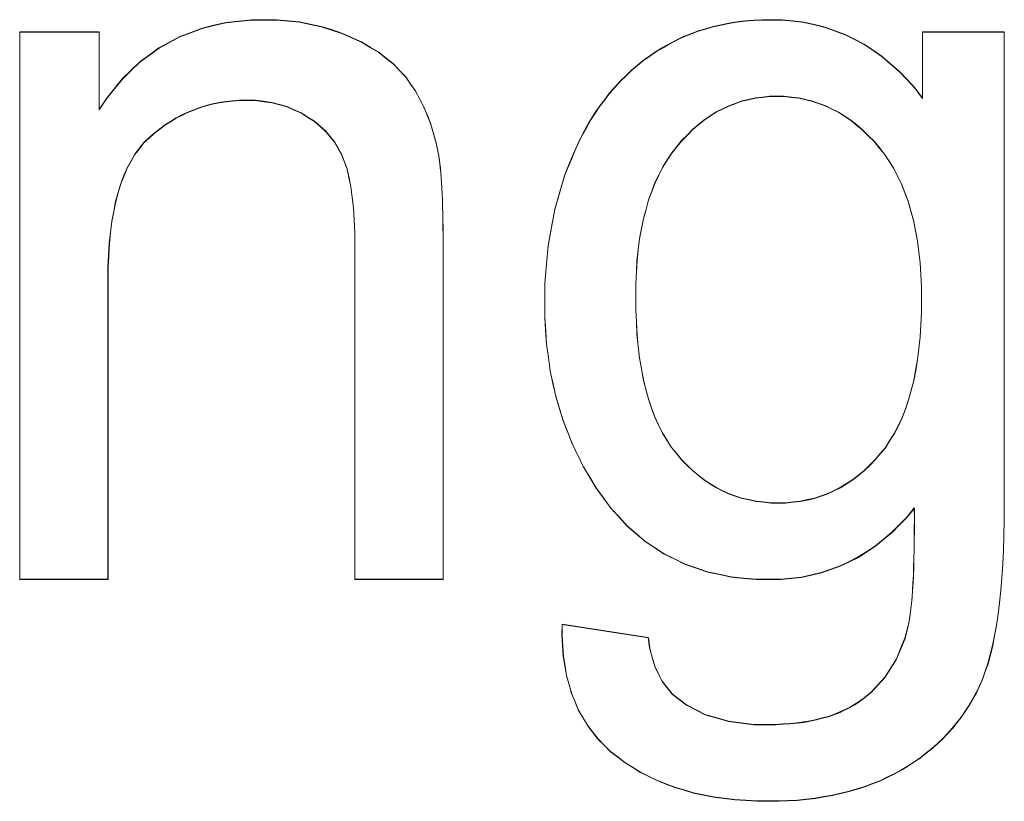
# Model space of a CAD drawing. Extents: x 229 to 926, y 37 to 878.
# Tile 125 of 163: x 355.47 to 358.73, y 828.79 to 831.38. Entities that reach past the tile are written whole.
import ezdxf
from ezdxf.lldxf.tags import DXFTag

# ---------------------------------------------------------------- set-up
doc = ezdxf.new("R2010")
doc.units = 0
doc.layers.get('0').update_dxf_attribs({"linetype": 'fein_strichliert', "lineweight": 13})
doc.layers.add('Beschriftung', color=7, linetype='Continuous', lineweight=25)
doc.layers.add('Beschriftung-A03CPAFWA9', color=7, linetype='Continuous', lineweight=25)
tags = doc.linetypes.add('fein_strichliert', pattern=[4, 1, -2, 1]).pattern_tags.tags
tags[8:9] = [DXFTag(74, 4), DXFTag(75, 0), DXFTag(340, '0'), DXFTag(46, 0.0), DXFTag(50, 0.0), DXFTag(44, 0.0), DXFTag(45, 0.0)]
tags[6:7] = [DXFTag(74, 4), DXFTag(75, 0), DXFTag(340, '0'), DXFTag(46, 0.0), DXFTag(50, 0.0), DXFTag(44, 0.0), DXFTag(45, 0.0)]
tags[4:5] = [DXFTag(74, 4), DXFTag(75, 0), DXFTag(340, '0'), DXFTag(46, 0.0), DXFTag(50, 0.0), DXFTag(44, 0.0), DXFTag(45, 0.0)]

# ---------------------------------------------------------------- blocks, each defined once
blk = doc.blocks.new('Referenz-A03CPAFUA9', base_point=(255.7277, 66.0323))
at = {"layer": 'Beschriftung', "color": 0, "lineweight": -2}
for p, q in [((356.0761, 831.3516), (356.1158, 831.3609)), ((356.1158, 831.3609), (356.1552, 831.3702)), ((356.1552, 831.3702), (356.1975, 831.3749)), ((356.1975, 831.3749), (356.2397, 831.3795)), ((356.2397, 831.3795), (356.2845, 831.3795)), ((356.2845, 831.3795), (356.3235, 831.3795)), ((356.3235, 831.3795), (356.3609, 831.3758)), ((356.3609, 831.3758), (356.3983, 831.3721)), ((356.3983, 831.3721), (356.4341, 831.3648)), ((356.4341, 831.3648), (356.4699, 831.3575)), ((356.4699, 831.3575), (356.5041, 831.3465)), ((357.7429, 831.3496), (357.7677, 831.3571)), ((357.7677, 831.3571), (357.7936, 831.3627)), ((357.7936, 831.3627), (357.8194, 831.3683)), ((357.8194, 831.3683), (357.8462, 831.372)), ((357.8462, 831.372), (357.873, 831.3758)), ((357.873, 831.3758), (357.9007, 831.3776)), ((357.9007, 831.3776), (357.9283, 831.3795)), ((357.9283, 831.3795), (357.957, 831.3795)), ((357.957, 831.3795), (357.9952, 831.3795)), ((357.9952, 831.3795), (358.0317, 831.3755)), ((358.0317, 831.3755), (358.0682, 831.3714)), ((358.0682, 831.3714), (358.103, 831.3633)), ((358.103, 831.3633), (358.1378, 831.3553)), ((358.1378, 831.3553), (358.1709, 831.3431)), ((355.4728, 829.5274), (355.4728, 831.3395)), ((355.4728, 831.3395), (355.7359, 831.3395)), ((355.7359, 831.3395), (355.7359, 831.0819)), ((355.968, 831.3052), (356.0023, 831.3237)), ((356.0023, 831.3237), (356.0393, 831.3376)), ((356.0393, 831.3376), (356.0761, 831.3516)), ((356.5041, 831.3465), (356.5384, 831.3354)), ((356.5384, 831.3354), (356.571, 831.3207)), ((357.6469, 831.3124), (357.67, 831.3235)), ((357.67, 831.3235), (357.694, 831.3329)), ((357.694, 831.3329), (357.7179, 831.3422)), ((357.7179, 831.3422), (357.7429, 831.3496)), ((358.1709, 831.3431), (358.204, 831.3309)), ((358.204, 831.3309), (358.2355, 831.3147)), ((358.4604, 831.1203), (358.4604, 831.3395)), ((358.4604, 831.3395), (358.7308, 831.3395)), ((358.7308, 831.3395), (358.7308, 829.7742)), ((355.9337, 831.2865), (355.968, 831.3052)), ((356.571, 831.3207), (356.6037, 831.3059)), ((356.6037, 831.3059), (356.6322, 831.289)), ((356.6322, 831.289), (356.6608, 831.272)), ((357.6017, 831.2881), (357.6238, 831.3011)), ((357.6238, 831.3011), (357.6469, 831.3124)), ((358.2355, 831.3147), (358.2669, 831.2985)), ((358.2669, 831.2985), (358.2967, 831.2782)), ((355.8705, 831.24), (355.9021, 831.2633)), ((355.9021, 831.2633), (355.9337, 831.2865)), ((356.6608, 831.272), (356.6852, 831.2527)), ((357.5371, 831.2452), (357.5583, 831.2601)), ((357.5583, 831.2601), (357.5796, 831.2751)), ((357.5796, 831.2751), (357.6017, 831.2881)), ((358.2967, 831.2782), (358.3265, 831.258)), ((358.3265, 831.258), (358.3547, 831.2337)), ((355.8414, 831.2121), (355.8705, 831.24)), ((356.6852, 831.2527), (356.7098, 831.2334)), ((356.7098, 831.2334), (356.7301, 831.2118)), ((357.4972, 831.2123), (357.5172, 831.2287)), ((357.5172, 831.2287), (357.5371, 831.2452)), ((358.3547, 831.2337), (358.3827, 831.2094)), ((355.8124, 831.1842), (355.8414, 831.2121)), ((356.7301, 831.2118), (356.7505, 831.1902)), ((357.4598, 831.1762), (357.4785, 831.1942)), ((357.4785, 831.1942), (357.4972, 831.2123)), ((358.3827, 831.2094), (358.4092, 831.1811)), ((355.786, 831.1516), (355.8124, 831.1842)), ((356.7505, 831.1902), (356.7666, 831.1663)), ((356.7666, 831.1663), (356.7829, 831.1424)), ((357.4423, 831.1565), (357.4598, 831.1762)), ((358.4092, 831.1811), (358.4357, 831.1527)), ((355.7597, 831.1192), (355.786, 831.1516)), ((356.7829, 831.1424), (356.7966, 831.1163)), ((357.4087, 831.1158), (357.4249, 831.1369)), ((357.4249, 831.1369), (357.4423, 831.1565)), ((357.954, 831.1261), (357.9307, 831.1235)), ((357.9784, 831.1261), (357.954, 831.1261)), ((358.003, 831.1261), (357.9784, 831.1261)), ((358.027, 831.1235), (358.003, 831.1261)), ((358.4357, 831.1527), (358.4604, 831.1203)), ((355.7359, 831.0819), (355.7597, 831.1192)), ((356.09, 831.0953), (356.069, 831.0894)), ((356.1109, 831.1011), (356.09, 831.0953)), ((356.1326, 831.105), (356.1109, 831.1011)), ((356.1544, 831.1089), (356.1326, 831.105)), ((356.1769, 831.1108), (356.1544, 831.1089)), ((356.1994, 831.1128), (356.1769, 831.1108)), ((356.2228, 831.1128), (356.1994, 831.1128)), ((356.252, 831.1128), (356.2228, 831.1128)), ((356.2793, 831.1093), (356.252, 831.1128)), ((356.3067, 831.1058), (356.2793, 831.1093)), ((356.3322, 831.0989), (356.3067, 831.1058)), ((356.3577, 831.092), (356.3322, 831.0989)), ((356.7966, 831.1163), (356.8105, 831.0902)), ((357.3776, 831.0719), (357.3926, 831.0946)), ((357.3926, 831.0946), (357.4087, 831.1158)), ((357.819, 831.0948), (357.7983, 831.0844)), ((357.8406, 831.1026), (357.819, 831.0948)), ((357.8622, 831.1105), (357.8406, 831.1026)), ((357.8848, 831.1157), (357.8622, 831.1105)), ((357.9072, 831.1208), (357.8848, 831.1157)), ((357.9307, 831.1235), (357.9072, 831.1208)), ((358.0508, 831.1208), (358.027, 831.1235)), ((358.0737, 831.1155), (358.0508, 831.1208)), ((358.0965, 831.1102), (358.0737, 831.1155)), ((358.1187, 831.1023), (358.0965, 831.1102)), ((358.1407, 831.0944), (358.1187, 831.1023)), ((358.1619, 831.0838), (358.1407, 831.0944)), ((356.0093, 831.0641), (355.9901, 831.0544)), ((356.0287, 831.0739), (356.0093, 831.0641)), ((356.0489, 831.0816), (356.0287, 831.0739)), ((356.069, 831.0894), (356.0489, 831.0816)), ((356.3812, 831.0816), (356.3577, 831.092)), ((356.4048, 831.0712), (356.3812, 831.0816)), ((356.4265, 831.0573), (356.4048, 831.0712)), ((356.8105, 831.0902), (356.8219, 831.0619)), ((356.8219, 831.0619), (356.8332, 831.0335)), ((357.3627, 831.0492), (357.3776, 831.0719)), ((357.7579, 831.0611), (357.7381, 831.048)), ((357.7776, 831.074), (357.7579, 831.0611)), ((357.7983, 831.0844), (357.7776, 831.074)), ((358.1829, 831.0732), (358.1619, 831.0838)), ((358.2032, 831.06), (358.1829, 831.0732)), ((355.9529, 831.031), (355.9351, 831.0174)), ((355.9715, 831.0428), (355.9529, 831.031)), ((355.9901, 831.0544), (355.9715, 831.0428)), ((356.4483, 831.0435), (356.4265, 831.0573)), ((356.4666, 831.0273), (356.4483, 831.0435)), ((356.8332, 831.0335), (356.8421, 831.0029)), ((357.349, 831.0249), (357.3627, 831.0492)), ((357.7193, 831.0324), (357.7004, 831.0168)), ((357.7381, 831.048), (357.7193, 831.0324)), ((358.2234, 831.0469), (358.2032, 831.06)), ((358.2428, 831.031), (358.2234, 831.0469)), ((358.262, 831.0152), (358.2428, 831.031)), ((355.9175, 831.0039), (355.9005, 830.9883)), ((355.9351, 831.0174), (355.9175, 831.0039)), ((356.485, 831.0111), (356.4666, 831.0273)), ((356.5002, 830.9925), (356.485, 831.0111)), ((356.8421, 831.0029), (356.8511, 830.9723)), ((357.323, 830.9748), (357.3353, 831.0006)), ((357.3353, 831.0006), (357.349, 831.0249)), ((357.6825, 830.9986), (357.6645, 830.9804)), ((357.7004, 831.0168), (357.6825, 830.9986)), ((358.2805, 830.9967), (358.262, 831.0152)), ((358.299, 830.9782), (358.2805, 830.9967)), ((355.8836, 830.9727), (355.8687, 830.9537)), ((355.9005, 830.9883), (355.8836, 830.9727)), ((356.5154, 830.974), (356.5002, 830.9925)), ((356.5271, 830.9532), (356.5154, 830.974)), ((356.8511, 830.9723), (356.8576, 830.9395)), ((357.3105, 830.949), (357.323, 830.9748)), ((357.6645, 830.9804), (357.6475, 830.9596)), ((358.3165, 830.9571), (358.299, 830.9782)), ((355.8539, 830.9347), (355.8412, 830.9121)), ((355.8687, 830.9537), (355.8539, 830.9347)), ((356.539, 830.9322), (356.5271, 830.9532)), ((356.5475, 830.909), (356.539, 830.9322)), ((356.8576, 830.9395), (356.8596, 830.9288)), ((357.2994, 830.9216), (357.3105, 830.949)), ((357.6305, 830.9389), (357.6156, 830.9155)), ((357.6475, 830.9596), (357.6305, 830.9389)), ((358.334, 830.9359), (358.3165, 830.9571)), ((358.3494, 830.9122), (358.334, 830.9359)), ((355.8412, 830.9121), (355.8285, 830.8896)), ((356.556, 830.8857), (356.5475, 830.909)), ((356.8596, 830.9288), (356.8614, 830.9161)), ((356.8614, 830.9161), (356.8631, 830.9035)), ((356.8631, 830.9035), (356.8647, 830.8888)), ((357.277, 830.8668), (357.2994, 830.9216)), ((357.6156, 830.9155), (357.6007, 830.8921)), ((358.3647, 830.8886), (358.3494, 830.9122)), ((355.8285, 830.8896), (355.8179, 830.8636)), ((356.5624, 830.8566), (356.556, 830.8857)), ((356.8647, 830.8888), (356.8662, 830.8742)), ((356.8662, 830.8742), (356.8674, 830.8575)), ((357.2602, 830.8095), (357.277, 830.8668)), ((357.5879, 830.8663), (357.5751, 830.8404)), ((357.6007, 830.8921), (357.5879, 830.8663)), ((358.3779, 830.8623), (358.3647, 830.8886)), ((355.8073, 830.8375), (355.7989, 830.808)), ((355.8179, 830.8636), (355.8073, 830.8375)), ((356.5688, 830.8275), (356.5624, 830.8566)), ((356.8674, 830.8575), (356.8686, 830.8409)), ((356.8686, 830.8409), (356.8697, 830.8222)), ((357.5751, 830.8404), (357.5644, 830.8121)), ((358.391, 830.8361), (358.3779, 830.8623)), ((358.402, 830.8072), (358.391, 830.8361)), ((355.7989, 830.808), (355.7904, 830.7785)), ((356.5731, 830.7925), (356.5688, 830.8275)), ((356.8697, 830.8222), (356.8707, 830.8036)), ((356.8707, 830.8036), (356.8715, 830.7829)), ((357.2436, 830.7522), (357.2602, 830.8095)), ((357.5644, 830.8121), (357.5539, 830.7837)), ((358.413, 830.7785), (358.402, 830.8072)), ((355.7904, 830.7785), (355.784, 830.7455)), ((356.5773, 830.7574), (356.5731, 830.7925)), ((356.8715, 830.7829), (356.8722, 830.7623)), ((357.5539, 830.7837), (357.5454, 830.7528)), ((358.4217, 830.7471), (358.413, 830.7785)), ((355.784, 830.7455), (355.7776, 830.7126)), ((356.5794, 830.7165), (356.5773, 830.7574)), ((356.8722, 830.7623), (356.8727, 830.7397)), ((356.8727, 830.7397), (356.8733, 830.717)), ((357.2323, 830.6924), (357.2436, 830.7522)), ((357.5454, 830.7528), (357.5368, 830.722)), ((358.4304, 830.7157), (358.4217, 830.7471)), ((355.7776, 830.7126), (355.7734, 830.6761)), ((356.5816, 830.6754), (356.5794, 830.7165)), ((356.8733, 830.717), (356.8735, 830.6923)), ((357.5368, 830.722), (357.5304, 830.6886)), ((358.437, 830.6817), (358.4304, 830.7157)), ((355.7734, 830.6761), (355.7692, 830.6396)), ((356.5816, 830.6286), (356.5816, 830.6754)), ((356.8735, 830.6923), (356.8738, 830.6677)), ((357.2212, 830.6326), (357.2323, 830.6924)), ((357.5304, 830.6886), (357.524, 830.6551)), ((358.4436, 830.6478), (358.437, 830.6817)), ((355.7692, 830.6396), (355.7671, 830.5996)), ((356.8738, 830.6677), (356.8738, 830.641)), ((356.8738, 830.641), (356.8738, 829.5274)), ((357.524, 830.6551), (357.5198, 830.6192)), ((358.4481, 830.6114), (358.4436, 830.6478)), ((356.5816, 829.5274), (356.5816, 830.6286)), ((357.2156, 830.5703), (357.2212, 830.6326)), ((357.5198, 830.6192), (357.5155, 830.5832)), ((358.4524, 830.5749), (358.4481, 830.6114)), ((355.7671, 830.5996), (355.7649, 830.5596)), ((357.5155, 830.5832), (357.5134, 830.5448)), ((358.4546, 830.5358), (358.4524, 830.5749)), ((355.7649, 830.5596), (355.7649, 830.5161)), ((357.2101, 830.508), (357.2156, 830.5703)), ((357.5134, 830.5448), (357.5113, 830.5063)), ((355.7649, 830.5161), (355.7649, 829.5274)), ((357.2101, 830.4431), (357.2101, 830.508)), ((358.4568, 830.4967), (358.4546, 830.5358)), ((357.5113, 830.5063), (357.5113, 830.4654)), ((358.4568, 830.4552), (358.4568, 830.4967)), ((357.2101, 830.3961), (357.2101, 830.4431)), ((357.5113, 830.4654), (357.5113, 830.4208)), ((358.4568, 830.4117), (358.4568, 830.4552)), ((357.5113, 830.4208), (357.5134, 830.3792)), ((358.4547, 830.3709), (358.4568, 830.4117)), ((357.2131, 830.3506), (357.2101, 830.3961)), ((357.5134, 830.3792), (357.5155, 830.3376)), ((357.2161, 830.3052), (357.2131, 830.3506)), ((358.4526, 830.3303), (358.4547, 830.3709)), ((357.5155, 830.3376), (357.5197, 830.299)), ((358.4483, 830.2926), (358.4526, 830.3303)), ((357.2223, 830.2614), (357.2161, 830.3052)), ((357.5197, 830.299), (357.5238, 830.2605)), ((358.444, 830.2549), (358.4483, 830.2926)), ((357.2283, 830.2176), (357.2223, 830.2614)), ((357.5238, 830.2605), (357.5302, 830.2249)), ((358.4376, 830.2199), (358.444, 830.2549)), ((357.2374, 830.1756), (357.2283, 830.2176)), ((357.5302, 830.2249), (357.5365, 830.1893)), ((358.4313, 830.1851), (358.4376, 830.2199)), ((357.5365, 830.1893), (357.5449, 830.1568)), ((358.4227, 830.1532), (358.4313, 830.1851)), ((357.2466, 830.1335), (357.2374, 830.1756)), ((357.5449, 830.1568), (357.5533, 830.1242)), ((358.4142, 830.1212), (358.4227, 830.1532)), ((357.2588, 830.0931), (357.2466, 830.1335)), ((357.5533, 830.1242), (357.5638, 830.0948)), ((358.4036, 830.0921), (358.4142, 830.1212)), ((357.2709, 830.0527), (357.2588, 830.0931)), ((357.5638, 830.0948), (357.5744, 830.0652)), ((358.3929, 830.0631), (358.4036, 830.0921)), ((357.2862, 830.014), (357.2709, 830.0527)), ((357.5744, 830.0652), (357.587, 830.0387)), ((358.3802, 830.0369), (358.3929, 830.0631)), ((357.587, 830.0387), (357.5997, 830.0121)), ((358.3674, 830.0108), (358.3802, 830.0369)), ((357.3014, 829.9752), (357.2862, 830.014)), ((357.5997, 830.0121), (357.6144, 829.9887)), ((357.6144, 829.9887), (357.629, 829.9651)), ((358.3375, 829.9641), (358.3525, 829.9875)), ((358.3525, 829.9875), (358.3674, 830.0108)), ((357.3197, 829.9382), (357.3014, 829.9752)), ((357.629, 829.9651), (357.6459, 829.9447)), ((358.3205, 829.9438), (358.3375, 829.9641)), ((357.338, 829.9012), (357.3197, 829.9382)), ((357.6459, 829.9447), (357.6627, 829.9242)), ((357.6627, 829.9242), (357.6806, 829.9063)), ((358.2855, 829.9056), (358.3035, 829.9235)), ((358.3035, 829.9235), (358.3205, 829.9438)), ((357.3593, 829.8658), (357.338, 829.9012)), ((357.6806, 829.9063), (357.6985, 829.8883)), ((357.6985, 829.8883), (357.7174, 829.873)), ((358.2483, 829.8725), (358.2674, 829.8878)), ((358.2674, 829.8878), (358.2855, 829.9056)), ((357.3806, 829.8305), (357.3593, 829.8658)), ((357.7174, 829.873), (357.7364, 829.8576)), ((357.7364, 829.8576), (357.7564, 829.8448)), ((358.2093, 829.8444), (358.2294, 829.8572)), ((358.2294, 829.8572), (358.2483, 829.8725)), ((357.405, 829.7968), (357.3806, 829.8305)), ((357.7564, 829.8448), (357.7765, 829.832)), ((357.7765, 829.832), (357.7975, 829.8218)), ((358.1681, 829.8215), (358.1892, 829.8318)), ((358.1892, 829.8318), (358.2093, 829.8444)), ((357.4294, 829.7631), (357.405, 829.7968)), ((357.7975, 829.8218), (357.8186, 829.8115)), ((357.8186, 829.8115), (357.8407, 829.8039)), ((357.8407, 829.8039), (357.8629, 829.7961)), ((357.8629, 829.7961), (357.8861, 829.791)), ((357.8861, 829.791), (357.9094, 829.7859)), ((358.0566, 829.7859), (358.0797, 829.791)), ((358.0797, 829.791), (358.1028, 829.796)), ((358.1028, 829.796), (358.1249, 829.8037)), ((358.1249, 829.8037), (358.147, 829.8114)), ((358.147, 829.8114), (358.1681, 829.8215)), ((357.4562, 829.7337), (357.4294, 829.7631)), ((357.9094, 829.7859), (357.9336, 829.7834)), ((357.9336, 829.7834), (357.9578, 829.7807)), ((357.9578, 829.7807), (357.9833, 829.7807)), ((357.9833, 829.7807), (358.0084, 829.7807)), ((358.0084, 829.7807), (358.0325, 829.7834)), ((358.0325, 829.7834), (358.0566, 829.7859)), ((358.4332, 829.7636), (358.4092, 829.7341)), ((358.4334, 829.7262), (358.4332, 829.7636)), ((358.7308, 829.7742), (358.7308, 829.7213)), ((357.4831, 829.7042), (357.4562, 829.7337)), ((358.4092, 829.7341), (358.3838, 829.7083)), ((358.4332, 829.6919), (358.4334, 829.7262)), ((357.5125, 829.679), (357.4831, 829.7042)), ((358.3838, 829.7083), (358.3583, 829.6825)), ((358.7308, 829.7213), (358.7295, 829.6723)), ((357.5419, 829.6536), (357.5125, 829.679)), ((358.3315, 829.6602), (358.3046, 829.6381)), ((358.3583, 829.6825), (358.3315, 829.6602)), ((358.433, 829.6577), (358.4332, 829.6919)), ((358.7295, 829.6723), (358.7283, 829.6233)), ((357.5738, 829.6326), (357.5419, 829.6536)), ((357.6057, 829.6115), (357.5738, 829.6326)), ((358.3046, 829.6381), (358.2762, 829.6197)), ((358.4325, 829.6267), (358.433, 829.6577)), ((357.6401, 829.5947), (357.6057, 829.6115)), ((357.6745, 829.5779), (357.6401, 829.5947)), ((358.2479, 829.6012), (358.218, 829.5864)), ((358.2762, 829.6197), (358.2479, 829.6012)), ((358.431, 829.568), (358.4319, 829.5957)), ((358.4319, 829.5957), (358.4325, 829.6267)), ((358.7283, 829.6233), (358.7257, 829.5781)), ((357.7115, 829.5653), (357.6745, 829.5779)), ((357.7484, 829.5526), (357.7115, 829.5653)), ((358.1882, 829.5717), (358.1568, 829.5606)), ((358.218, 829.5864), (358.1882, 829.5717)), ((358.4301, 829.5401), (358.431, 829.568)), ((358.7257, 829.5781), (358.7231, 829.5329)), ((357.7878, 829.5442), (357.7484, 829.5526)), ((357.8273, 829.5358), (357.7878, 829.5442)), ((357.8692, 829.5315), (357.8273, 829.5358)), ((357.9111, 829.5274), (357.8692, 829.5315)), ((358.0256, 829.5311), (357.9913, 829.5274)), ((358.0599, 829.5348), (358.0256, 829.5311)), ((358.0926, 829.5421), (358.0599, 829.5348)), ((358.1254, 829.5495), (358.0926, 829.5421)), ((358.1568, 829.5606), (358.1254, 829.5495)), ((358.4288, 829.5156), (358.4301, 829.5401)), ((358.7231, 829.5329), (358.7193, 829.4917)), ((355.7649, 829.5274), (355.4728, 829.5274)), ((356.8738, 829.5274), (356.5816, 829.5274)), ((357.9556, 829.5274), (357.9111, 829.5274)), ((357.9913, 829.5274), (357.9556, 829.5274)), ((358.4274, 829.4911), (358.4288, 829.5156)), ((358.4241, 829.4483), (358.4257, 829.4697)), ((358.4257, 829.4697), (358.4274, 829.4911)), ((358.7193, 829.4917), (358.7154, 829.4503)), ((358.4219, 829.4302), (358.4241, 829.4483)), ((358.7154, 829.4503), (358.7103, 829.4129)), ((358.4174, 829.3971), (358.4199, 829.4121)), ((358.4199, 829.4121), (358.4219, 829.4302)), ((358.7103, 829.4129), (358.7051, 829.3754)), ((357.2673, 829.3421), (357.268, 829.3787)), ((357.268, 829.3787), (357.553, 829.3349)), ((358.4023, 829.3322), (358.412, 829.3705)), ((358.412, 829.3705), (358.4149, 829.3822)), ((358.4149, 829.3822), (358.4174, 829.3971)), ((358.7051, 829.3754), (358.6988, 829.3418)), ((357.2696, 829.3077), (357.2673, 829.3421)), ((357.553, 829.3349), (357.5575, 829.3003)), ((358.6988, 829.3418), (358.6924, 829.3082)), ((357.2718, 829.2733), (357.2696, 829.3077)), ((358.3881, 829.2982), (358.4023, 829.3322)), ((358.6924, 829.3082), (358.6846, 829.2785)), ((357.2771, 829.2413), (357.2718, 829.2733)), ((357.5575, 829.3003), (357.5659, 829.2702)), ((357.5659, 829.2702), (357.5743, 829.2403)), ((358.3739, 829.2642), (358.3881, 829.2982)), ((358.6846, 829.2785), (358.6769, 829.2487)), ((357.2825, 829.2092), (357.2771, 829.2413)), ((357.5743, 829.2403), (357.5868, 829.215)), ((358.3552, 829.2343), (358.3739, 829.2642)), ((358.6769, 829.2487), (358.668, 829.2228)), ((357.2909, 829.1795), (357.2825, 829.2092)), ((357.5868, 829.215), (357.5991, 829.1898)), ((358.3134, 829.1791), (358.3365, 829.2046)), ((358.3365, 829.2046), (358.3552, 829.2343)), ((358.668, 829.2228), (358.659, 829.1969)), ((357.2994, 829.1497), (357.2909, 829.1795)), ((357.5991, 829.1898), (357.6155, 829.1692)), ((358.2903, 829.1535), (358.3134, 829.1791)), ((358.6487, 829.1748), (358.6385, 829.1527)), ((358.659, 829.1969), (358.6487, 829.1748)), ((357.3108, 829.1223), (357.2994, 829.1497)), ((357.6155, 829.1692), (357.6318, 829.1486)), ((357.6318, 829.1486), (357.652, 829.1328)), ((358.2627, 829.1323), (358.2903, 829.1535)), ((358.6385, 829.1527), (358.6267, 829.1319)), ((357.3222, 829.0948), (357.3108, 829.1223)), ((357.652, 829.1328), (357.6793, 829.1114)), ((357.6793, 829.1114), (357.7115, 829.0954)), ((358.2184, 829.103), (358.2336, 829.1123)), ((358.2336, 829.1123), (358.2489, 829.1216)), ((358.2489, 829.1216), (358.2627, 829.1323)), ((358.6149, 829.111), (358.6017, 829.0913)), ((358.6267, 829.1319), (358.6149, 829.111)), ((357.3368, 829.0697), (357.3222, 829.0948)), ((357.7115, 829.0954), (357.7436, 829.0792)), ((357.7436, 829.0792), (357.7807, 829.0686)), ((358.1291, 829.0684), (358.1487, 829.0737)), ((358.1487, 829.0737), (358.1668, 829.0804)), ((358.1668, 829.0804), (358.1849, 829.0871)), ((358.1849, 829.0871), (358.2017, 829.0951)), ((358.2017, 829.0951), (358.2184, 829.103)), ((358.6017, 829.0913), (358.5884, 829.0714)), ((357.3514, 829.0445), (357.3368, 829.0697)), ((357.369, 829.0217), (357.3514, 829.0445)), ((357.7807, 829.0686), (357.8179, 829.0579)), ((357.8179, 829.0579), (357.86, 829.0525)), ((357.86, 829.0525), (357.9021, 829.0472)), ((357.9021, 829.0472), (357.9493, 829.0472)), ((357.9493, 829.0472), (357.9746, 829.0472)), ((357.9746, 829.0472), (357.9986, 829.0485)), ((357.9986, 829.0485), (358.0225, 829.0499)), ((358.0225, 829.0499), (358.045, 829.0524)), ((358.045, 829.0524), (358.0674, 829.0551)), ((358.0674, 829.0551), (358.0885, 829.0591)), ((358.0885, 829.0591), (358.1095, 829.0631)), ((358.1095, 829.0631), (358.1291, 829.0684)), ((358.5737, 829.0529), (358.559, 829.0343)), ((358.5884, 829.0714), (358.5737, 829.0529)), ((357.3866, 828.9989), (357.369, 829.0217)), ((358.5427, 829.0169), (358.5265, 828.9994)), ((358.559, 829.0343), (358.5427, 829.0169)), ((357.4073, 828.9783), (357.3866, 828.9989)), ((357.428, 828.9578), (357.4073, 828.9783)), ((358.5087, 828.9832), (358.4909, 828.9669)), ((358.5265, 828.9994), (358.5087, 828.9832)), ((357.4518, 828.9395), (357.428, 828.9578)), ((358.4717, 828.9518), (358.4524, 828.9367)), ((358.4909, 828.9669), (358.4717, 828.9518)), ((357.4756, 828.9213), (357.4518, 828.9395)), ((357.5011, 828.9054), (357.4756, 828.9213)), ((358.4317, 828.9227), (358.4109, 828.9088)), ((358.4524, 828.9367), (358.4317, 828.9227)), ((357.5268, 828.8895), (357.5011, 828.9054)), ((357.5542, 828.8757), (357.5268, 828.8895)), ((358.3665, 828.8833), (358.3429, 828.872)), ((358.3887, 828.896), (358.3665, 828.8833)), ((358.4109, 828.9088), (358.3887, 828.896)), ((357.5817, 828.8621), (357.5542, 828.8757)), ((357.6111, 828.8507), (357.5817, 828.8621)), ((357.6404, 828.8393), (357.6111, 828.8507)), ((358.2945, 828.8513), (358.2698, 828.8417)), ((358.3194, 828.8609), (358.2945, 828.8513)), ((358.3429, 828.872), (358.3194, 828.8609)), ((357.6716, 828.8302), (357.6404, 828.8393)), ((357.7027, 828.8211), (357.6716, 828.8302)), ((357.7358, 828.8142), (357.7027, 828.8211)), ((357.7688, 828.8074), (357.7358, 828.8142)), ((358.1628, 828.8129), (358.1342, 828.8081)), ((358.1902, 828.8193), (358.1628, 828.8129)), ((358.2176, 828.8257), (358.1902, 828.8193)), ((358.2436, 828.8337), (358.2176, 828.8257)), ((358.2698, 828.8417), (358.2436, 828.8337)), ((357.8038, 828.8029), (357.7688, 828.8074)), ((357.8387, 828.7984), (357.8038, 828.8029)), ((357.8754, 828.796), (357.8387, 828.7984)), ((357.9121, 828.7937), (357.8754, 828.796)), ((357.9507, 828.7937), (357.9121, 828.7937)), ((357.9833, 828.7937), (357.9507, 828.7937)), ((358.0144, 828.7953), (357.9833, 828.7937)), ((358.0457, 828.7969), (358.0144, 828.7953)), ((358.0756, 828.8001), (358.0457, 828.7969)), ((358.1055, 828.8033), (358.0756, 828.8001)), ((358.1342, 828.8081), (358.1055, 828.8033))]:
    blk.add_line(p, q, dxfattribs=at)
blk = doc.blocks.new('Referenz-A03CPAG8A9', base_point=(281.5986, 66.0323))
at = {"layer": 'Beschriftung-A03CPAFWA9', "color": 0, "lineweight": -2}
for p, q in [((356.0764, 831.3505), (356.1161, 831.3598)), ((356.1161, 831.3598), (356.1555, 831.369)), ((356.1555, 831.369), (356.1978, 831.3737)), ((356.1978, 831.3737), (356.24, 831.3783)), ((356.24, 831.3783), (356.2848, 831.3783)), ((356.2848, 831.3783), (356.3238, 831.3783)), ((356.3238, 831.3783), (356.3612, 831.3747)), ((356.3612, 831.3747), (356.3986, 831.371)), ((356.3986, 831.371), (356.4344, 831.3637)), ((356.4344, 831.3637), (356.4702, 831.3563)), ((356.4702, 831.3563), (356.5044, 831.3453)), ((357.7432, 831.3485), (357.768, 831.3559)), ((357.768, 831.3559), (357.7939, 831.3616)), ((357.7939, 831.3616), (357.8197, 831.3672)), ((357.8197, 831.3672), (357.8465, 831.3709)), ((357.8465, 831.3709), (357.8733, 831.3746)), ((357.8733, 831.3746), (357.901, 831.3765)), ((357.901, 831.3765), (357.9286, 831.3783)), ((357.9286, 831.3783), (357.9573, 831.3783)), ((357.9573, 831.3783), (357.9954, 831.3783)), ((357.9954, 831.3783), (358.0319, 831.3743)), ((358.0319, 831.3743), (358.0684, 831.3702)), ((358.0684, 831.3702), (358.1032, 831.3622)), ((358.1032, 831.3622), (358.1381, 831.3541)), ((358.1381, 831.3541), (358.1712, 831.3419)), ((355.4731, 829.5262), (355.4731, 831.3384)), ((355.4731, 831.3384), (355.7362, 831.3384)), ((355.7362, 831.3384), (355.7362, 831.0808)), ((355.9683, 831.304), (356.0026, 831.3226)), ((356.0026, 831.3226), (356.0396, 831.3365)), ((356.0396, 831.3365), (356.0764, 831.3505)), ((356.5044, 831.3453), (356.5387, 831.3342)), ((356.5387, 831.3342), (356.5713, 831.3196)), ((357.6472, 831.3112), (357.6702, 831.3224)), ((357.6702, 831.3224), (357.6942, 831.3317)), ((357.6942, 831.3317), (357.7182, 831.3411)), ((357.7182, 831.3411), (357.7432, 831.3485)), ((358.1712, 831.3419), (358.2043, 831.3298)), ((358.2043, 831.3298), (358.2357, 831.3136)), ((358.4607, 831.1192), (358.4607, 831.3384)), ((358.4607, 831.3384), (358.7311, 831.3384)), ((358.7311, 831.3384), (358.7311, 829.7731)), ((355.934, 831.2853), (355.9683, 831.304)), ((356.5713, 831.3196), (356.604, 831.3048)), ((356.604, 831.3048), (356.6325, 831.2878)), ((357.602, 831.2869), (357.624, 831.3)), ((357.624, 831.3), (357.6472, 831.3112)), ((358.2357, 831.3136), (358.2672, 831.2974)), ((358.2672, 831.2974), (358.297, 831.2771)), ((355.8708, 831.2389), (355.9024, 831.2621)), ((355.9024, 831.2621), (355.934, 831.2853)), ((356.6325, 831.2878), (356.6611, 831.2708)), ((356.6611, 831.2708), (356.6855, 831.2515)), ((357.5374, 831.2441), (357.5586, 831.259)), ((357.5586, 831.259), (357.5799, 831.2739)), ((357.5799, 831.2739), (357.602, 831.2869)), ((358.297, 831.2771), (358.3268, 831.2568)), ((358.3268, 831.2568), (358.3549, 831.2326)), ((355.8417, 831.211), (355.8708, 831.2389)), ((356.6855, 831.2515), (356.71, 831.2322)), ((356.71, 831.2322), (356.7304, 831.2106)), ((357.4975, 831.2111), (357.5175, 831.2276)), ((357.5175, 831.2276), (357.5374, 831.2441)), ((358.3549, 831.2326), (358.383, 831.2082)), ((355.8127, 831.1831), (355.8417, 831.211)), ((356.7304, 831.2106), (356.7508, 831.1891)), ((357.4601, 831.175), (357.4788, 831.193)), ((357.4788, 831.193), (357.4975, 831.2111)), ((358.383, 831.2082), (358.4095, 831.1799)), ((355.7863, 831.1505), (355.8127, 831.1831)), ((356.7508, 831.1891), (356.7669, 831.1652)), ((356.7669, 831.1652), (356.7832, 831.1413)), ((357.4426, 831.1554), (357.4601, 831.175)), ((358.4095, 831.1799), (358.4359, 831.1516)), ((355.76, 831.118), (355.7863, 831.1505)), ((356.7832, 831.1413), (356.7969, 831.1152)), ((357.409, 831.1146), (357.4252, 831.1358)), ((357.4252, 831.1358), (357.4426, 831.1554)), ((358.4359, 831.1516), (358.4607, 831.1192)), ((355.7362, 831.0808), (355.76, 831.118)), ((356.0903, 831.0941), (356.0693, 831.0882)), ((356.1112, 831.0999), (356.0903, 831.0941)), ((356.1329, 831.1038), (356.1112, 831.0999)), ((356.1547, 831.1077), (356.1329, 831.1038)), ((356.1772, 831.1097), (356.1547, 831.1077)), ((356.1997, 831.1116), (356.1772, 831.1097)), ((356.223, 831.1116), (356.1997, 831.1116)), ((356.2523, 831.1116), (356.223, 831.1116)), ((356.2796, 831.1081), (356.2523, 831.1116)), ((356.307, 831.1047), (356.2796, 831.1081)), ((356.3325, 831.0978), (356.307, 831.1047)), ((356.358, 831.0908), (356.3325, 831.0978)), ((356.7969, 831.1152), (356.8108, 831.089)), ((357.3779, 831.0708), (357.3929, 831.0935)), ((357.3929, 831.0935), (357.409, 831.1146)), ((357.8193, 831.0937), (357.7986, 831.0833)), ((357.8409, 831.1015), (357.8193, 831.0937)), ((357.8624, 831.1093), (357.8409, 831.1015)), ((357.885, 831.1146), (357.8624, 831.1093)), ((357.9075, 831.1197), (357.885, 831.1146)), ((357.9309, 831.1224), (357.9075, 831.1197)), ((357.9543, 831.1249), (357.9309, 831.1224)), ((357.9787, 831.1249), (357.9543, 831.1249)), ((358.0033, 831.1249), (357.9787, 831.1249)), ((358.0272, 831.1223), (358.0033, 831.1249)), ((358.051, 831.1196), (358.0272, 831.1223)), ((358.0739, 831.1144), (358.051, 831.1196)), ((358.0968, 831.1091), (358.0739, 831.1144)), ((358.119, 831.1011), (358.0968, 831.1091)), ((358.141, 831.0933), (358.119, 831.1011)), ((356.0096, 831.0629), (355.9904, 831.0533)), ((356.029, 831.0727), (356.0096, 831.0629)), ((356.0492, 831.0804), (356.029, 831.0727)), ((356.0693, 831.0882), (356.0492, 831.0804)), ((356.3815, 831.0804), (356.358, 831.0908)), ((356.4051, 831.0701), (356.3815, 831.0804)), ((356.4268, 831.0562), (356.4051, 831.0701)), ((356.8108, 831.089), (356.8222, 831.0607)), ((357.3629, 831.048), (357.3779, 831.0708)), ((357.7779, 831.0729), (357.7582, 831.0599)), ((357.7986, 831.0833), (357.7779, 831.0729)), ((358.1621, 831.0827), (358.141, 831.0933)), ((358.1832, 831.0721), (358.1621, 831.0827)), ((358.2035, 831.0589), (358.1832, 831.0721)), ((355.9532, 831.0299), (355.9355, 831.0163)), ((355.9718, 831.0416), (355.9532, 831.0299)), ((355.9904, 831.0533), (355.9718, 831.0416)), ((356.4486, 831.0423), (356.4268, 831.0562)), ((356.4669, 831.0261), (356.4486, 831.0423)), ((356.8222, 831.0607), (356.8335, 831.0324)), ((356.8335, 831.0324), (356.8424, 831.0018)), ((357.3493, 831.0238), (357.3629, 831.048)), ((357.7196, 831.0313), (357.7007, 831.0157)), ((357.7384, 831.0469), (357.7196, 831.0313)), ((357.7582, 831.0599), (357.7384, 831.0469)), ((358.2237, 831.0457), (358.2035, 831.0589)), ((358.2431, 831.0298), (358.2237, 831.0457)), ((358.2623, 831.014), (358.2431, 831.0298)), ((355.9178, 831.0027), (355.9008, 830.9872)), ((355.9355, 831.0163), (355.9178, 831.0027)), ((356.4853, 831.0099), (356.4669, 831.0261)), ((356.5005, 830.9914), (356.4853, 831.0099)), ((356.8424, 831.0018), (356.8513, 830.9712)), ((357.3233, 830.9737), (357.3356, 830.9995)), ((357.3356, 830.9995), (357.3493, 831.0238)), ((357.6828, 830.9975), (357.6648, 830.9793)), ((357.7007, 831.0157), (357.6828, 830.9975)), ((358.2808, 830.9955), (358.2623, 831.014)), ((355.8839, 830.9715), (355.869, 830.9526)), ((355.9008, 830.9872), (355.8839, 830.9715)), ((356.5157, 830.9729), (356.5005, 830.9914)), ((356.5274, 830.952), (356.5157, 830.9729)), ((356.8513, 830.9712), (356.8579, 830.9383)), ((357.3108, 830.9479), (357.3233, 830.9737)), ((357.6648, 830.9793), (357.6478, 830.9585)), ((358.2993, 830.977), (358.2808, 830.9955)), ((358.3167, 830.9559), (358.2993, 830.977)), ((355.8542, 830.9335), (355.8415, 830.911)), ((355.869, 830.9526), (355.8542, 830.9335)), ((356.5393, 830.9311), (356.5274, 830.952)), ((356.5478, 830.9079), (356.5393, 830.9311)), ((356.8579, 830.9383), (356.8599, 830.9277)), ((357.2996, 830.9205), (357.3108, 830.9479)), ((357.6308, 830.9377), (357.6159, 830.9144)), ((357.6478, 830.9585), (357.6308, 830.9377)), ((358.3342, 830.9348), (358.3167, 830.9559)), ((358.3496, 830.9111), (358.3342, 830.9348)), ((355.8415, 830.911), (355.8288, 830.8884)), ((356.5563, 830.8846), (356.5478, 830.9079)), ((356.8599, 830.9277), (356.8617, 830.915)), ((356.8617, 830.915), (356.8634, 830.9023)), ((356.8634, 830.9023), (356.865, 830.8877)), ((357.2773, 830.8657), (357.2996, 830.9205)), ((357.6159, 830.9144), (357.601, 830.891)), ((358.365, 830.8874), (358.3496, 830.9111)), ((355.8288, 830.8884), (355.8182, 830.8624)), ((356.5627, 830.8555), (356.5563, 830.8846)), ((356.865, 830.8877), (356.8665, 830.873)), ((356.8665, 830.873), (356.8677, 830.8564)), ((357.2605, 830.8084), (357.2773, 830.8657)), ((357.601, 830.891), (357.5882, 830.8652)), ((358.3781, 830.8611), (358.365, 830.8874)), ((355.8076, 830.8364), (355.7992, 830.8069)), ((355.8182, 830.8624), (355.8076, 830.8364)), ((356.5691, 830.8263), (356.5627, 830.8555)), ((356.8677, 830.8564), (356.8689, 830.8398)), ((356.8689, 830.8398), (356.87, 830.8211)), ((357.5754, 830.8393), (357.5647, 830.811)), ((357.5882, 830.8652), (357.5754, 830.8393)), ((358.3913, 830.835), (358.3781, 830.8611)), ((358.4023, 830.8061), (358.3913, 830.835)), ((355.7992, 830.8069), (355.7907, 830.7774)), ((356.5734, 830.7913), (356.5691, 830.8263)), ((356.87, 830.8211), (356.871, 830.8024)), ((356.871, 830.8024), (356.8718, 830.7817)), ((357.2439, 830.751), (357.2605, 830.8084)), ((357.5647, 830.811), (357.5542, 830.7825)), ((358.4132, 830.7773), (358.4023, 830.8061)), ((355.7907, 830.7774), (355.7843, 830.7444)), ((356.5776, 830.7563), (356.5734, 830.7913)), ((356.8718, 830.7817), (356.8725, 830.7612)), ((357.5542, 830.7825), (357.5457, 830.7517)), ((358.422, 830.746), (358.4132, 830.7773)), ((355.7843, 830.7444), (355.7779, 830.7114)), ((356.5797, 830.7153), (356.5776, 830.7563)), ((356.8725, 830.7612), (356.873, 830.7385)), ((356.873, 830.7385), (356.8736, 830.7159)), ((357.2326, 830.6912), (357.2439, 830.751)), ((357.5457, 830.7517), (357.5371, 830.7208)), ((358.4307, 830.7145), (358.422, 830.746)), ((355.7779, 830.7114), (355.7737, 830.6749)), ((356.5819, 830.6743), (356.5797, 830.7153)), ((356.8736, 830.7159), (356.8738, 830.6912)), ((357.5371, 830.7208), (357.5307, 830.6874)), ((358.4373, 830.6806), (358.4307, 830.7145)), ((355.7737, 830.6749), (355.7695, 830.6384)), ((356.5819, 830.6275), (356.5819, 830.6743)), ((356.8738, 830.6912), (356.8741, 830.6666)), ((357.2215, 830.6315), (357.2326, 830.6912)), ((357.5307, 830.6874), (357.5243, 830.6539)), ((358.4439, 830.6467), (358.4373, 830.6806)), ((355.7695, 830.6384), (355.7674, 830.5984)), ((356.8741, 830.6666), (356.8741, 830.6399)), ((356.8741, 830.6399), (356.8741, 829.5262)), ((357.5243, 830.6539), (357.52, 830.618)), ((358.4483, 830.6102), (358.4439, 830.6467)), ((356.5819, 829.5262), (356.5819, 830.6275)), ((357.2158, 830.5691), (357.2215, 830.6315)), ((357.52, 830.618), (357.5158, 830.5821)), ((358.4527, 830.5737), (358.4483, 830.6102)), ((355.7674, 830.5984), (355.7652, 830.5585)), ((357.5158, 830.5821), (357.5137, 830.5436)), ((358.4549, 830.5347), (358.4527, 830.5737)), ((355.7652, 830.5585), (355.7652, 830.5149)), ((357.2104, 830.5069), (357.2158, 830.5691)), ((357.5137, 830.5436), (357.5116, 830.5052)), ((355.7652, 830.5149), (355.7652, 829.5262)), ((357.2104, 830.442), (357.2104, 830.5069)), ((358.4571, 830.4956), (358.4549, 830.5347)), ((357.5116, 830.5052), (357.5116, 830.4642)), ((358.4571, 830.454), (358.4571, 830.4956)), ((357.2104, 830.3949), (357.2104, 830.442)), ((357.5116, 830.4642), (357.5116, 830.4197)), ((358.4571, 830.4105), (358.4571, 830.454)), ((357.5116, 830.4197), (357.5137, 830.378)), ((358.455, 830.3698), (358.4571, 830.4105)), ((357.2134, 830.3495), (357.2104, 830.3949)), ((357.5137, 830.378), (357.5158, 830.3364)), ((357.2164, 830.3041), (357.2134, 830.3495)), ((358.4528, 830.3292), (358.455, 830.3698)), ((357.5158, 830.3364), (357.52, 830.2978)), ((358.4486, 830.2915), (358.4528, 830.3292)), ((357.2226, 830.2603), (357.2164, 830.3041)), ((357.52, 830.2978), (357.5241, 830.2593)), ((358.4443, 830.2537), (358.4486, 830.2915)), ((357.2285, 830.2165), (357.2226, 830.2603)), ((357.5241, 830.2593), (357.5305, 830.2238)), ((358.4379, 830.2188), (358.4443, 830.2537)), ((357.2377, 830.1745), (357.2285, 830.2165)), ((357.5305, 830.2238), (357.5368, 830.1882)), ((358.4315, 830.184), (358.4379, 830.2188)), ((357.5368, 830.1882), (357.5452, 830.1557)), ((358.423, 830.152), (358.4315, 830.184)), ((357.2468, 830.1324), (357.2377, 830.1745)), ((357.5452, 830.1557), (357.5536, 830.1231)), ((358.4144, 830.12), (358.423, 830.152)), ((357.2591, 830.092), (357.2468, 830.1324)), ((357.5536, 830.1231), (357.5641, 830.0936)), ((358.4038, 830.091), (358.4144, 830.12)), ((357.2712, 830.0516), (357.2591, 830.092)), ((357.5641, 830.0936), (357.5747, 830.064)), ((358.3932, 830.0619), (358.4038, 830.091)), ((357.2865, 830.0129), (357.2712, 830.0516)), ((357.5747, 830.064), (357.5873, 830.0375)), ((358.3805, 830.0358), (358.3932, 830.0619)), ((357.5873, 830.0375), (357.5999, 830.011)), ((358.3676, 830.0096), (358.3805, 830.0358)), ((357.3017, 829.9741), (357.2865, 830.0129)), ((357.5999, 830.011), (357.6146, 829.9875)), ((357.6146, 829.9875), (357.6293, 829.964)), ((358.3378, 829.963), (358.3527, 829.9863)), ((358.3527, 829.9863), (358.3676, 830.0096)), ((357.32, 829.9371), (357.3017, 829.9741)), ((357.6293, 829.964), (357.6462, 829.9436)), ((358.3208, 829.9427), (358.3378, 829.963)), ((357.3383, 829.9001), (357.32, 829.9371)), ((357.6462, 829.9436), (357.663, 829.9231)), ((357.663, 829.9231), (357.6809, 829.9051)), ((358.2858, 829.9045), (358.3038, 829.9224)), ((358.3038, 829.9224), (358.3208, 829.9427)), ((357.3596, 829.8647), (357.3383, 829.9001)), ((357.6809, 829.9051), (357.6988, 829.8872)), ((358.2677, 829.8866), (358.2858, 829.9045)), ((357.3809, 829.8293), (357.3596, 829.8647)), ((357.6988, 829.8872), (357.7177, 829.8718)), ((357.7177, 829.8718), (357.7367, 829.8564)), ((357.7367, 829.8564), (357.7567, 829.8437)), ((358.2096, 829.8433), (358.2296, 829.8561)), ((358.2296, 829.8561), (358.2486, 829.8714)), ((358.2486, 829.8714), (358.2677, 829.8866)), ((357.4052, 829.7957), (357.3809, 829.8293)), ((357.7567, 829.8437), (357.7768, 829.8309)), ((357.7768, 829.8309), (357.7978, 829.8207)), ((358.1684, 829.8204), (358.1895, 829.8306)), ((358.1895, 829.8306), (358.2096, 829.8433)), ((357.4296, 829.762), (357.4052, 829.7957)), ((357.7978, 829.8207), (357.8189, 829.8104)), ((357.8189, 829.8104), (357.841, 829.8027)), ((357.841, 829.8027), (357.8632, 829.795)), ((357.8632, 829.795), (357.8864, 829.7899)), ((358.08, 829.7898), (358.103, 829.7949)), ((358.103, 829.7949), (358.1252, 829.8025)), ((358.1252, 829.8025), (358.1473, 829.8102)), ((358.1473, 829.8102), (358.1684, 829.8204)), ((357.4565, 829.7325), (357.4296, 829.762)), ((357.8864, 829.7899), (357.9096, 829.7848)), ((357.9096, 829.7848), (357.9339, 829.7822)), ((357.9339, 829.7822), (357.9581, 829.7796)), ((357.9581, 829.7796), (357.9835, 829.7796)), ((357.9835, 829.7796), (358.0086, 829.7796)), ((358.0086, 829.7796), (358.0327, 829.7822)), ((358.0327, 829.7822), (358.0569, 829.7848)), ((358.0569, 829.7848), (358.08, 829.7898)), ((358.4335, 829.7625), (358.4095, 829.733)), ((358.4337, 829.7251), (358.4335, 829.7625)), ((358.7311, 829.7731), (358.7311, 829.7202)), ((357.4834, 829.7031), (357.4565, 829.7325)), ((358.4095, 829.733), (358.3841, 829.7071)), ((358.4335, 829.6908), (358.4337, 829.7251)), ((357.5128, 829.6778), (357.4834, 829.7031)), ((358.3841, 829.7071), (358.3586, 829.6813)), ((358.7311, 829.7202), (358.7298, 829.6712)), ((357.5422, 829.6525), (357.5128, 829.6778)), ((358.3586, 829.6813), (358.3317, 829.6591)), ((358.4333, 829.6566), (358.4335, 829.6908)), ((358.7298, 829.6712), (358.7285, 829.6221)), ((357.5741, 829.6315), (357.5422, 829.6525)), ((357.606, 829.6104), (357.5741, 829.6315)), ((358.3048, 829.637), (358.2764, 829.6185)), ((358.3317, 829.6591), (358.3048, 829.637)), ((358.4328, 829.6256), (358.4333, 829.6566)), ((357.6404, 829.5936), (357.606, 829.6104)), ((358.2481, 829.6), (358.2183, 829.5853)), ((358.2764, 829.6185), (358.2481, 829.6)), ((358.4312, 829.5668), (358.4322, 829.5946)), ((358.4322, 829.5946), (358.4328, 829.6256)), ((358.7285, 829.6221), (358.726, 829.577)), ((357.6748, 829.5768), (357.6404, 829.5936)), ((357.7118, 829.5641), (357.6748, 829.5768)), ((357.7487, 829.5514), (357.7118, 829.5641)), ((358.1884, 829.5705), (358.1571, 829.5594)), ((358.2183, 829.5853), (358.1884, 829.5705)), ((358.4304, 829.539), (358.4312, 829.5668)), ((358.726, 829.577), (358.7233, 829.5318)), ((357.7881, 829.5431), (357.7487, 829.5514)), ((357.8275, 829.5347), (357.7881, 829.5431)), ((357.8695, 829.5304), (357.8275, 829.5347)), ((357.9114, 829.5262), (357.8695, 829.5304)), ((358.0259, 829.53), (357.9916, 829.5262)), ((358.0601, 829.5336), (358.0259, 829.53)), ((358.0929, 829.5409), (358.0601, 829.5336)), ((358.1257, 829.5483), (358.0929, 829.5409)), ((358.1571, 829.5594), (358.1257, 829.5483)), ((358.429, 829.5145), (358.4304, 829.539)), ((358.7233, 829.5318), (358.7196, 829.4905)), ((355.7652, 829.5262), (355.4731, 829.5262)), ((356.8741, 829.5262), (356.5819, 829.5262)), ((357.9559, 829.5262), (357.9114, 829.5262)), ((357.9916, 829.5262), (357.9559, 829.5262)), ((358.4277, 829.4899), (358.429, 829.5145)), ((358.4243, 829.4472), (358.426, 829.4686)), ((358.426, 829.4686), (358.4277, 829.4899)), ((358.7196, 829.4905), (358.7157, 829.4492)), ((358.4222, 829.4291), (358.4243, 829.4472)), ((358.7157, 829.4492), (358.7106, 829.4117)), ((358.4177, 829.396), (358.4201, 829.4109)), ((358.4201, 829.4109), (358.4222, 829.4291)), ((358.7106, 829.4117), (358.7054, 829.3743)), ((357.2675, 829.3409), (357.2683, 829.3776)), ((357.2683, 829.3776), (357.5533, 829.3337)), ((358.4025, 829.3311), (358.4123, 829.3694)), ((358.4123, 829.3694), (358.4152, 829.3811)), ((358.4152, 829.3811), (358.4177, 829.396)), ((358.7054, 829.3743), (358.6991, 829.3407)), ((357.2699, 829.3066), (357.2675, 829.3409)), ((358.6991, 829.3407), (358.6926, 829.3071)), ((357.2721, 829.2722), (357.2699, 829.3066)), ((357.5533, 829.3337), (357.5578, 829.2991)), ((358.3883, 829.2971), (358.4025, 829.3311)), ((358.6926, 829.3071), (358.6849, 829.2773)), ((357.2774, 829.2402), (357.2721, 829.2722)), ((357.5578, 829.2991), (357.5662, 829.2691)), ((357.5662, 829.2691), (357.5746, 829.2392)), ((358.3742, 829.2631), (358.3883, 829.2971)), ((358.6849, 829.2773), (358.6772, 829.2476)), ((357.2827, 829.2081), (357.2774, 829.2402)), ((357.5746, 829.2392), (357.5871, 829.2139)), ((358.3555, 829.2332), (358.3742, 829.2631)), ((358.6772, 829.2476), (358.6682, 829.2217)), ((357.2912, 829.1783), (357.2827, 829.2081)), ((357.5871, 829.2139), (357.5994, 829.1887)), ((358.3368, 829.2035), (358.3555, 829.2332)), ((358.6682, 829.2217), (358.6593, 829.1957)), ((357.2996, 829.1486), (357.2912, 829.1783)), ((357.5994, 829.1887), (357.6157, 829.1681)), ((358.2905, 829.1524), (358.3137, 829.178)), ((358.3137, 829.178), (358.3368, 829.2035)), ((358.649, 829.1737), (358.6388, 829.1516)), ((358.6593, 829.1957), (358.649, 829.1737)), ((357.3111, 829.1211), (357.2996, 829.1486)), ((357.6157, 829.1681), (357.632, 829.1475)), ((357.632, 829.1475), (357.6523, 829.1317)), ((358.263, 829.1312), (358.2905, 829.1524)), ((358.6388, 829.1516), (358.627, 829.1307)), ((357.3225, 829.0937), (357.3111, 829.1211)), ((357.6523, 829.1317), (357.6796, 829.1103)), ((357.6796, 829.1103), (357.7118, 829.0942)), ((358.2186, 829.1019), (358.2339, 829.1112)), ((358.2339, 829.1112), (358.2492, 829.1205)), ((358.2492, 829.1205), (358.263, 829.1312)), ((358.6152, 829.1099), (358.6019, 829.0901)), ((358.627, 829.1307), (358.6152, 829.1099)), ((357.3371, 829.0685), (357.3225, 829.0937)), ((357.7118, 829.0942), (357.7439, 829.0781)), ((357.7439, 829.0781), (357.781, 829.0675)), ((358.149, 829.0726), (358.1671, 829.0793)), ((358.1671, 829.0793), (358.1852, 829.0859)), ((358.1852, 829.0859), (358.2019, 829.0939)), ((358.2019, 829.0939), (358.2186, 829.1019)), ((358.6019, 829.0901), (358.5887, 829.0703)), ((357.3516, 829.0434), (357.3371, 829.0685)), ((357.3693, 829.0206), (357.3516, 829.0434)), ((357.781, 829.0675), (357.8182, 829.0568)), ((357.8182, 829.0568), (357.8603, 829.0514)), ((357.8603, 829.0514), (357.9024, 829.0461)), ((357.9024, 829.0461), (357.9496, 829.0461)), ((357.9496, 829.0461), (357.9749, 829.0461)), ((357.9749, 829.0461), (357.9989, 829.0474)), ((357.9989, 829.0474), (358.0228, 829.0488)), ((358.0228, 829.0488), (358.0452, 829.0513)), ((358.0452, 829.0513), (358.0677, 829.0539)), ((358.0677, 829.0539), (358.0888, 829.058)), ((358.0888, 829.058), (358.1098, 829.0619)), ((358.1098, 829.0619), (358.1294, 829.0673)), ((358.1294, 829.0673), (358.149, 829.0726)), ((358.574, 829.0518), (358.5592, 829.0332)), ((358.5887, 829.0703), (358.574, 829.0518)), ((357.3869, 828.9977), (357.3693, 829.0206)), ((358.543, 829.0158), (358.5268, 828.9983)), ((358.5592, 829.0332), (358.543, 829.0158)), ((357.4076, 828.9772), (357.3869, 828.9977)), ((357.4283, 828.9567), (357.4076, 828.9772)), ((358.509, 828.982), (358.4912, 828.9658)), ((358.5268, 828.9983), (358.509, 828.982)), ((357.452, 828.9384), (357.4283, 828.9567)), ((358.4719, 828.9507), (358.4527, 828.9356)), ((358.4912, 828.9658), (358.4719, 828.9507)), ((357.4759, 828.9202), (357.452, 828.9384)), ((357.5014, 828.9042), (357.4759, 828.9202)), ((358.432, 828.9216), (358.4112, 828.9077)), ((358.4527, 828.9356), (358.432, 828.9216)), ((357.5271, 828.8884), (357.5014, 828.9042)), ((357.5545, 828.8746), (357.5271, 828.8884)), ((358.3668, 828.8821), (358.3432, 828.8709)), ((358.389, 828.8949), (358.3668, 828.8821)), ((358.4112, 828.9077), (358.389, 828.8949)), ((357.582, 828.861), (357.5545, 828.8746)), ((357.6114, 828.8496), (357.582, 828.861)), ((357.6407, 828.8381), (357.6114, 828.8496)), ((358.2948, 828.8502), (358.27, 828.8406)), ((358.3197, 828.8597), (358.2948, 828.8502)), ((358.3432, 828.8709), (358.3197, 828.8597)), ((357.6718, 828.8291), (357.6407, 828.8381)), ((357.703, 828.8199), (357.6718, 828.8291)), ((357.736, 828.8131), (357.703, 828.8199)), ((357.7691, 828.8063), (357.736, 828.8131)), ((358.1905, 828.8182), (358.1631, 828.8118)), ((358.2179, 828.8246), (358.1905, 828.8182)), ((358.2439, 828.8326), (358.2179, 828.8246)), ((358.27, 828.8406), (358.2439, 828.8326)), ((357.804, 828.8018), (357.7691, 828.8063)), ((357.839, 828.7972), (357.804, 828.8018)), ((357.8756, 828.7949), (357.839, 828.7972)), ((357.9124, 828.7926), (357.8756, 828.7949)), ((357.951, 828.7926), (357.9124, 828.7926)), ((357.9835, 828.7926), (357.951, 828.7926)), ((358.0147, 828.7942), (357.9835, 828.7926)), ((358.046, 828.7958), (358.0147, 828.7942)), ((358.0759, 828.799), (358.046, 828.7958)), ((358.1058, 828.8022), (358.0759, 828.799)), ((358.1345, 828.807), (358.1058, 828.8022)), ((358.1631, 828.8118), (358.1345, 828.807))]:
    blk.add_line(p, q, dxfattribs=at)

msp = doc.modelspace()

# ---------------------------------------------------------------- block references
at = {"color": 251, "lineweight": 13, "ltscale": 0.13, "true_color": 0x606060}
for name, p in [('Referenz-A03CPAFUA9', (255.7277, 66.0323)), ('Referenz-A03CPAG8A9', (281.5986, 66.0323))]:
    msp.add_blockref(name, p, dxfattribs=at)

doc.saveas('drawing.dxf')
